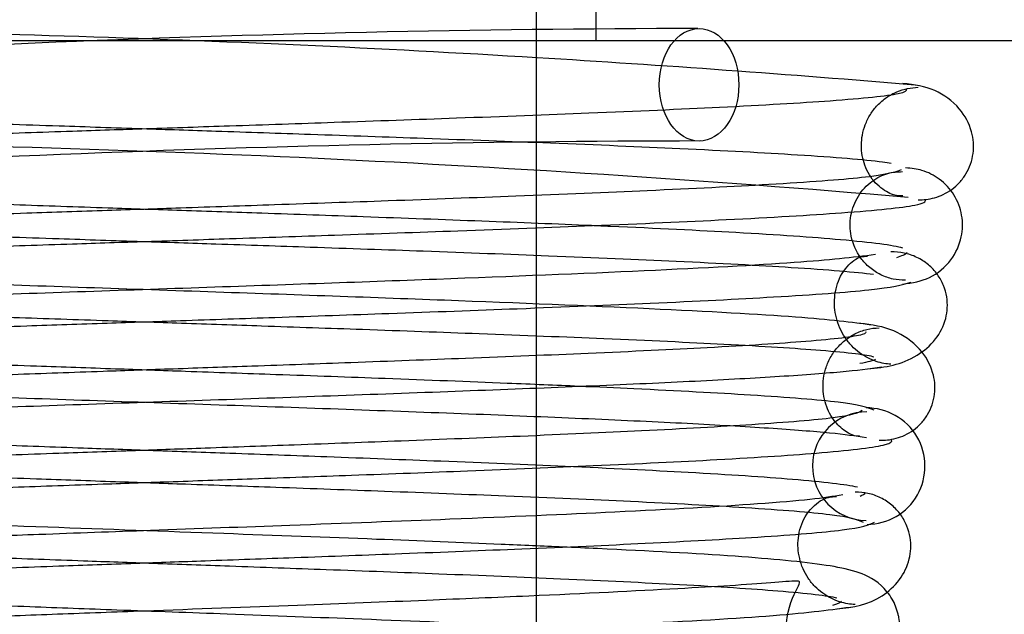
# Model space of a CAD drawing. Header units: inches. Extents: x 1 to 240, y -1 to 159.
# Tile 8 of 77: x 72.776 to 73.082, y 27.404 to 27.589. Entities that reach past the tile are written whole.
import ezdxf
from ezdxf.lldxf.tags import DXFTag

# ---------------------------------------------------------------- set-up
doc = ezdxf.new("R2010")
doc.units = ezdxf.units.IN
doc.header["$MEASUREMENT"] = 0
for name, color, linetype in [('COM42667', 7, 'Continuous'), ('Default', 7, 'Continuous'), ('SCC19011', 7, 'Continuous'), ('SPR20265', 7, 'Continuous')]:
    doc.layers.add(name, color=color, linetype=linetype)
tags = doc.linetypes.add('HIDDEN2', pattern=[0.1875, 0.125, -0.0625]).pattern_tags.tags
tags[6:7] = [DXFTag(74, 4), DXFTag(75, 0), DXFTag(340, '0'), DXFTag(46, 0.0), DXFTag(50, 0.0), DXFTag(44, 0.0), DXFTag(45, 0.0)]
tags[4:5] = [DXFTag(74, 4), DXFTag(75, 0), DXFTag(340, '0'), DXFTag(46, 0.0), DXFTag(50, 0.0), DXFTag(44, 0.0), DXFTag(45, 0.0)]

# ---------------------------------------------------------------- blocks, each defined once
blk = doc.blocks.new('SE8')
at = {"layer": 'COM42667', "color": 7, "linetype": 'HIDDEN2'}
blk.add_line((72.9547744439, 27.5825922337), (72.9547744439, 27.6775922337), dxfattribs=at)
at = {"layer": 'COM42667', "color": 7, "linetype": 'Continuous'}
blk.add_line((72.3685244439, 27.5825922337), (73.26002444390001, 27.5825922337), dxfattribs=at)
at = {"layer": 'SCC19011', "color": 7, "linetype": 'HIDDEN2'}
for p, q in [((72.9362744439, 27.5825922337), (72.9362744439, 27.7225922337)), ((72.9362744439, 27.5243667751), (72.9362744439, 27.5593612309)), ((72.9362744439, 27.4745164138), (72.9362744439, 27.5095729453)), ((72.9362744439, 27.4246813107), (72.9362744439, 27.4596904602)), ((72.9362744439, 27.2140922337), (72.9362744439, 27.4098788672))]:
    blk.add_line(p, q, dxfattribs=at)
at = {"layer": 'SCC19011', "color": 7, "linetype": 'Continuous'}
for p, q in [((72.9362744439, 27.5593612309), (72.9362744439, 27.5825922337)), ((72.9362744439, 27.5095729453), (72.9362744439, 27.5243667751)), ((72.9362744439, 27.4596904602), (72.9362744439, 27.4745164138)), ((72.9362744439, 27.4098788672), (72.9362744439, 27.4246813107))]:
    blk.add_line(p, q, dxfattribs=at)
at = {"layer": 'SPR20265', "color": 7, "linetype": 'HIDDEN2'}
for centre, radius, start, end in [((72.99318253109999, 22.6014804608), 4.984858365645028, 90.0775561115, 94.8174758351), ((72.6353663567, 22.6014804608), 4.984858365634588, 86.53763811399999, 89.92244388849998), ((72.9919410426, 22.6321182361), 4.919234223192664, 90.05544395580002, 94.8415787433), ((72.6366078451, 22.6321182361), 4.919234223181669, 85.1584212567, 89.57963257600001), ((73.0389497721, 27.4501845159), 0.0168743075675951, 89.71530529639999, 269.2763896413)]:
    blk.add_arc(centre, radius, start, end, dxfattribs=at)
at = {"layer": 'SPR20265', "color": 7, "linetype": 'Continuous'}
for centre, radius, start, end in [((72.6353663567, 22.6014804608), 4.984858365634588, 85.1825241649, 86.53763811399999), ((73.0389441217, 27.4501852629), 0.0181247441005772, 270.2962496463, 90.63541873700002)]:
    blk.add_arc(centre, radius, start, end, dxfattribs=at)
at = {"layer": 'SPR20265', "color": 7, "linetype": 'HIDDEN2'}
blk.add_ellipse((72.9868084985, 27.5688422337), major_axis=(-3.414809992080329e-17, -0.01750000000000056), ratio=0.7071067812, dxfattribs=at)
at = {"layer": 'SPR20265', "color": 7, "linetype": 'Continuous'}
for points, knots in [([(73.05493304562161, 27.53306266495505), (73.05582406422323, 27.53306338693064), (73.05733230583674, 27.53309024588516), (73.06009520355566, 27.53362411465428), (73.06283783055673, 27.53465982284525), (73.06551513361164, 27.53626937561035), (73.0679360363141, 27.53844836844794), (73.06994027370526, 27.54114004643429), (73.07138165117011, 27.54422180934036), (73.07246319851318, 27.54883435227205), (73.07188907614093, 27.55487621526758), (73.06798861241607, 27.56215387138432), (73.05987690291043, 27.56795924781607), (73.05391460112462, 27.56885499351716), (73.05017217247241, 27.56928379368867)], [0, 0, 0, 0, 0.03947992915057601, 0.0780267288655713, 0.1170501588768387, 0.1577954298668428, 0.201190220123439, 0.2478129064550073, 0.2979654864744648, 0.351797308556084, 0.4729948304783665, 0.6248981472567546, 0.8034762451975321, 1, 1, 1, 1]), ([(73.05121700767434, 27.56739080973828), (73.05151332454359, 27.56692451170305), (73.0500909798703, 27.56577573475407), (73.0312421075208, 27.56386446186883), (72.9965232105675, 27.56185791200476), (72.95551626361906, 27.56006152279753), (72.9141298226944, 27.55849248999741), (72.87587968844, 27.55715552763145), (72.84320237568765, 27.55605473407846), (72.81588533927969, 27.55514560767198), (72.78968516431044, 27.55427334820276), (72.76009864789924, 27.55327726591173), (72.72462742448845, 27.55204470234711), (72.68511112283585, 27.55057099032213), (72.6445961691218, 27.54885222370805), (72.60775540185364, 27.54689784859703), (72.58054889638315, 27.54469417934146), (72.5770229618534, 27.54326795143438), (72.5756883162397, 27.54243538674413)], [0.0402294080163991, 0.0402294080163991, 0.0402294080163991, 0.0402294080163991, 0.0962650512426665, 0.1836152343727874, 0.2619537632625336, 0.3312785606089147, 0.3915015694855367, 0.4425940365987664, 0.484523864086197, 0.5172899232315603, 0.5463931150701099, 0.5841023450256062, 0.6308516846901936, 0.6866387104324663, 0.7514676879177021, 0.8253146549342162, 0.9081399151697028, 0.9951320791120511, 0.9951320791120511, 0.9951320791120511, 0.9951320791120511]), ([(72.57955762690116, 27.50772717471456), (72.58059428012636, 27.50849450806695), (72.58382562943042, 27.5098508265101), (72.60972486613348, 27.5119717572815), (72.64577708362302, 27.51389132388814), (72.68572878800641, 27.51558937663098), (72.72489854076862, 27.51705205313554), (72.76019092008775, 27.51827961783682), (72.78970479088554, 27.51927388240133), (72.81588941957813, 27.52014584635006), (72.84323193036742, 27.52105545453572), (72.8760427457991, 27.52216058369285), (72.91463134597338, 27.52351156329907), (72.95666872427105, 27.5251130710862), (72.99871477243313, 27.52697187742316), (73.03485485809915, 27.52908586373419), (73.05565125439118, 27.53119614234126), (73.05741815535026, 27.53250882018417), (73.05720958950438, 27.53308526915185)], [0.0079560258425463, 0.0079560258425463, 0.0079560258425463, 0.0079560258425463, 0.0902869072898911, 0.1719639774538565, 0.244993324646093, 0.3092616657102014, 0.3646749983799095, 0.4111807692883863, 0.4487352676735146, 0.4777397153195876, 0.5104185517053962, 0.5522907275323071, 0.6034130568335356, 0.6638342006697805, 0.7336336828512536, 0.8128445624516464, 0.9016052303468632, 0.9648764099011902, 0.9648764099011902, 0.9648764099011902, 0.9648764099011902]), ([(73.05013888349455, 27.51802958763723), (73.04735663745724, 27.51888583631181), (73.03429843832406, 27.52053299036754), (73.00175586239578, 27.52275778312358), (72.97184145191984, 27.52420986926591), (72.955334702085, 27.52492610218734), (72.95338484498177, 27.52500970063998)], [0.0980810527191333, 0.0980810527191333, 0.0980810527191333, 0.0980810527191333, 0.1865995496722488, 0.2655580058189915, 0.3350739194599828, 0.3442741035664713, 0.3442741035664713, 0.3442741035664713, 0.3442741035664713]), ([(73.0391841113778, 27.48051531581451), (73.04491771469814, 27.48096117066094), (73.05169473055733, 27.4819719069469), (73.06039215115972, 27.48900199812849), (73.06335210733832, 27.49463492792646), (73.06413001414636, 27.49934382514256), (73.06397412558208, 27.50285681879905), (73.06297339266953, 27.50648313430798), (73.06103583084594, 27.50997676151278), (73.05817557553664, 27.51302524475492), (73.05459700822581, 27.515309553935), (73.05045110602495, 27.51669499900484), (73.0479211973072, 27.51682400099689), (73.0464203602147, 27.51686830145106)], [0, 0, 0, 0, 0.3373767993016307, 0.4765847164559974, 0.5939457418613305, 0.6439926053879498, 0.6908568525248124, 0.7382130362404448, 0.7870775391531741, 0.8378772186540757, 0.8905209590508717, 0.9446588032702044, 1, 1, 1, 1]), ([(73.04171853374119, 27.51600038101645), (73.0344031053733, 27.51510081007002), (73.02065371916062, 27.51351906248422), (72.97181939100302, 27.51090973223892), (72.90634871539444, 27.5082845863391), (72.82847131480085, 27.50557185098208), (72.76084721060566, 27.50326173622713), (72.71008126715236, 27.50138662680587), (72.67455586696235, 27.49995003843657), (72.64336374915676, 27.49849259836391), (72.61771838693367, 27.49702686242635), (72.59764751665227, 27.49550768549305), (72.59117931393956, 27.49457499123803), (72.58754851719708, 27.49402413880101)], [0, 0, 0, 0, 0.114293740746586, 0.2315584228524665, 0.3518813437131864, 0.4751840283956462, 0.6015015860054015, 0.6660383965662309, 0.7313204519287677, 0.7973472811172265, 0.8641543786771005, 0.9317064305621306, 1, 1, 1, 1]), ([(72.5896668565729, 27.45909053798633), (72.59633600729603, 27.45999060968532), (72.60897424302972, 27.46157616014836), (72.65594910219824, 27.46418134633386), (72.71998073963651, 27.46680942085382), (72.7972536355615, 27.46951853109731), (72.86510746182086, 27.47182836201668), (72.91635421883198, 27.47370085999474), (72.95254701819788, 27.47513679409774), (72.98485164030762, 27.47659363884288), (73.01147844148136, 27.47805940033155), (73.03243154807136, 27.47957774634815), (73.03963315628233, 27.48050832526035), (73.0436983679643, 27.48105868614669)], [0, 0, 0, 0, 0.1127460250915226, 0.2289246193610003, 0.3484573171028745, 0.4714947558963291, 0.5979155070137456, 0.6627140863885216, 0.7283992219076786, 0.7949479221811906, 0.862393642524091, 0.930748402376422, 1, 1, 1, 1]), ([(73.04130966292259, 27.46760338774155), (73.03908726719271, 27.46849280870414), (73.03457262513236, 27.46995309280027), (73.00609271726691, 27.47219690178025), (72.97534158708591, 27.47383737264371), (72.95530820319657, 27.47474926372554), (72.94938073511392, 27.47500935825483)], [0, 0, 0, 0, 0.0919668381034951, 0.174896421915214, 0.2488401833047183, 0.2783530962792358, 0.2783530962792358, 0.2783530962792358, 0.2783530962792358]), ([(73.03757391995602, 27.46750713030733), (73.03611252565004, 27.46668696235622), (73.0326346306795, 27.46530156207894), (73.00624224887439, 27.46314629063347), (72.97190796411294, 27.46123311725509), (72.93377229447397, 27.45953750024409), (72.8965291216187, 27.45807398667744), (72.863190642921, 27.45684267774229), (72.8353213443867, 27.45584199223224), (72.81078523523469, 27.45496827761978), (72.78538081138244, 27.45406263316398), (72.75509561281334, 27.45296360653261), (72.71946491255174, 27.45161229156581), (72.68055613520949, 27.45000219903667), (72.64184575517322, 27.44811969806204), (72.60936782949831, 27.44596496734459), (72.59097773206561, 27.44385528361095), (72.58965946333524, 27.44254481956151), (72.58997795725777, 27.44200924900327)], [0.0030121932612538, 0.0030121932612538, 0.0030121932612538, 0.0030121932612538, 0.0910220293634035, 0.1732439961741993, 0.2466489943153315, 0.3111805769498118, 0.3668409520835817, 0.4136385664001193, 0.4515376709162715, 0.4807859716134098, 0.5130297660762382, 0.5545546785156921, 0.6053917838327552, 0.6655607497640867, 0.7350558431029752, 0.8139259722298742, 0.9022498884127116, 0.9590083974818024, 0.9590083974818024, 0.9590083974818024, 0.9590083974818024]), ([(72.59748714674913, 27.40809402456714), (72.59713586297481, 27.40847322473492), (72.59805856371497, 27.40952796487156), (72.61400222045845, 27.41132633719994), (72.64464839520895, 27.41330261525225), (72.68202212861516, 27.41508331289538), (72.7201026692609, 27.41664166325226), (72.75530274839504, 27.417971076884), (72.7854171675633, 27.41906354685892), (72.81078882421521, 27.41996852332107), (72.83533956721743, 27.42084253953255), (72.86327989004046, 27.42184506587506), (72.89679420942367, 27.42308133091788), (72.93437305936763, 27.42455541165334), (72.97305479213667, 27.42627069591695), (73.00815018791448, 27.42821673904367), (73.03581692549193, 27.43045022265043), (73.03959710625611, 27.43190152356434), (73.04139834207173, 27.43278547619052)], [0.0480092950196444, 0.0480092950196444, 0.0480092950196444, 0.0480092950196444, 0.0949165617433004, 0.1813906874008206, 0.2591689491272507, 0.3281054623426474, 0.3880809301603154, 0.4389475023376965, 0.4806067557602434, 0.5130050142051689, 0.5424172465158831, 0.5805587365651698, 0.6277127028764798, 0.6838882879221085, 0.7491469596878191, 0.8235602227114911, 0.9071554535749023, 1, 1, 1, 1]), ([(73.04871726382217, 27.40417379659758), (73.04830131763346, 27.40585371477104), (73.04676100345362, 27.40955652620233), (73.0418013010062, 27.41506450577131), (73.03506494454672, 27.41777458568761), (73.0237175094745, 27.41998815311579), (72.99887549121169, 27.42231193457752), (72.96832939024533, 27.42392054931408), (72.948114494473, 27.42485753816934), (72.94443157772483, 27.4250246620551)], [0.5124949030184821, 0.5124949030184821, 0.5124949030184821, 0.5124949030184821, 0.5179414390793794, 0.5252825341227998, 0.5427796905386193, 0.5635197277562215, 0.607398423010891, 0.6548464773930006, 0.6651181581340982, 0.6651181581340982, 0.6651181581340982, 0.6651181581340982]), ([(73.01807567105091, 27.41415991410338), (73.01798204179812, 27.41438334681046), (73.01687494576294, 27.41453623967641), (73.00622906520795, 27.41358113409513), (72.98170824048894, 27.41205498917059), (72.94213561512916, 27.41007661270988), (72.90073282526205, 27.40835062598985), (72.86038271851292, 27.40679281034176), (72.8212868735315, 27.40535124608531), (72.79623329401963, 27.40442625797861), (72.7872876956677, 27.40409311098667)], [0.5351872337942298, 0.5351872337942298, 0.5351872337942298, 0.5351872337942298, 0.5441108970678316, 0.5645917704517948, 0.6083985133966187, 0.6560616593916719, 0.6836248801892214, 0.7156035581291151, 0.7520047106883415, 0.7724702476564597, 0.7724702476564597, 0.7724702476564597, 0.7724702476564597])]:
    blk.add_open_spline(points, degree=3, knots=knots, dxfattribs=at)
at = {"layer": 'SPR20265', "color": 7, "linetype": 'HIDDEN2'}
for points, knots in [([(73.04650953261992, 27.54437362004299), (73.04573211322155, 27.54450132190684), (73.03993326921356, 27.54534756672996), (73.02079348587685, 27.54689784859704), (72.98395271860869, 27.54885222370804), (72.94343776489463, 27.55057099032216), (72.90392146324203, 27.5520447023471), (72.86845023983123, 27.55327726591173), (72.83886372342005, 27.55427334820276), (72.8126635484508, 27.55514560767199), (72.78534651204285, 27.55605473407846), (72.75266919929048, 27.55715552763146), (72.71441906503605, 27.55849248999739), (72.6730326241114, 27.56006152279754), (72.63202567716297, 27.56185791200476), (72.59730678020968, 27.56386446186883), (72.58322151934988, 27.56529270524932), (72.57979168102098, 27.5660133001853)], [0.0771143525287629, 0.0771143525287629, 0.0771143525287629, 0.0771143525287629, 0.0918600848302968, 0.1746853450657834, 0.2485323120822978, 0.3133612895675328, 0.3691483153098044, 0.4158976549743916, 0.4536068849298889, 0.4827100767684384, 0.5154761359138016, 0.5574059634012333, 0.6084984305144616, 0.6687214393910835, 0.7380462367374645, 0.8163847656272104, 0.903734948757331, 0.903734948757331, 0.903734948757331, 0.903734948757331]), ([(73.05016510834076, 27.53428492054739), (73.04881431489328, 27.53425973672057), (73.04667150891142, 27.53442052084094), (73.04167826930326, 27.5376804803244), (73.03816815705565, 27.5431965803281), (73.03710499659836, 27.54876364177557), (73.03750412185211, 27.55316384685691), (73.03839466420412, 27.55645051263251), (73.03997665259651, 27.55966285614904), (73.04223576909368, 27.56258599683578), (73.04507591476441, 27.56500786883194), (73.04827715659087, 27.5667622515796), (73.05173246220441, 27.56783540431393), (73.05375769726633, 27.56798945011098), (73.05493884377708, 27.5680588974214)], [0, 0, 0, 0, 0.1793811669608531, 0.337596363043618, 0.4750730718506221, 0.5906637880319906, 0.6418410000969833, 0.6929407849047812, 0.7444092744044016, 0.7962018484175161, 0.8479806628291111, 0.89932224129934, 0.9499624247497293, 1, 1, 1, 1]), ([(73.04964049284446, 27.54232778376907), (73.04709467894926, 27.54146760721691), (73.04206816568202, 27.54005287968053), (73.01167388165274, 27.53786290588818), (72.97384712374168, 27.53594478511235), (72.93256932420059, 27.53424620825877), (72.89267471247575, 27.53278112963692), (72.85722334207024, 27.53154916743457), (72.82775307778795, 27.53054836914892), (72.80191547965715, 27.52967461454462), (72.77525290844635, 27.52876853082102), (72.74359518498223, 27.527667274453), (72.70654782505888, 27.52630810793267), (72.66637319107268, 27.52467905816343), (72.62679302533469, 27.5227577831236), (72.59425044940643, 27.52053299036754), (72.57744168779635, 27.51841274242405), (72.57660267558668, 27.5171032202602), (72.57704086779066, 27.51662710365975)], [0, 0, 0, 0, 0.090991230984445, 0.1731580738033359, 0.2464979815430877, 0.3109571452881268, 0.3665426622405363, 0.4132687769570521, 0.4511042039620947, 0.4803009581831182, 0.5125069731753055, 0.5539869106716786, 0.6047790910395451, 0.6649260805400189, 0.7344419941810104, 0.8134004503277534, 0.9019189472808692, 0.9500215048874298, 0.9500215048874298, 0.9500215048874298, 0.9500215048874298]), ([(72.95338484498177, 27.52500970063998), (72.94258734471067, 27.5254726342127), (72.9197648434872, 27.52639014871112), (72.88495370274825, 27.527667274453), (72.85329597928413, 27.52876853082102), (72.82663340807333, 27.52967461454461), (72.80079580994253, 27.53054836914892), (72.77132554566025, 27.53154916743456), (72.73587417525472, 27.53278112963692), (72.69597956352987, 27.53424620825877), (72.65470176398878, 27.53594478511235), (72.61687500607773, 27.53786290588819), (72.58648072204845, 27.54005287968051), (72.58145420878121, 27.5414676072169), (72.57890839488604, 27.54232778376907)], [0.3442741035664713, 0.3442741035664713, 0.3442741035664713, 0.3442741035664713, 0.3952209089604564, 0.4460130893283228, 0.4874930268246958, 0.519699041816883, 0.5488957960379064, 0.5867312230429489, 0.6334573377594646, 0.6890428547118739, 0.7535020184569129, 0.8268419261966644, 0.9090087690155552, 1, 1, 1, 1]), ([(73.05100374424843, 27.50801173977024), (73.0495852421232, 27.50806993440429), (73.04714509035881, 27.50821327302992), (73.04323227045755, 27.50960076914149), (73.0398084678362, 27.51184091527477), (73.03618890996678, 27.51569485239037), (73.03369809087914, 27.52147156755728), (73.03364730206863, 27.52825886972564), (73.03602795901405, 27.5344614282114), (73.0403363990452, 27.53907552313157), (73.0455942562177, 27.54159019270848), (73.0484556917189, 27.54177058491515), (73.05009594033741, 27.54181721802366)], [0, 0, 0, 0, 0.0686197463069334, 0.1394056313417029, 0.2107611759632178, 0.2810010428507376, 0.4120919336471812, 0.5304826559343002, 0.6515782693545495, 0.7728822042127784, 0.8896398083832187, 1, 1, 1, 1]), ([(73.05010032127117, 27.50681869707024), (73.0532617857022, 27.5072351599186), (73.05860914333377, 27.50811160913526), (73.06555897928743, 27.51390863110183), (73.0687727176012, 27.52116571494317), (73.06893590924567, 27.52815881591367), (73.06649961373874, 27.53466915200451), (73.06200117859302, 27.53956927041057), (73.05645163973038, 27.54244982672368), (73.05291127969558, 27.54283834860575), (73.05100751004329, 27.54300910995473)], [0, 0, 0, 0, 0.1560888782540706, 0.3116008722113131, 0.4548106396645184, 0.5808163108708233, 0.7020691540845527, 0.8155358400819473, 0.9157688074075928, 1, 1, 1, 1]), ([(72.57466345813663, 27.53140328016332), (72.57858781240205, 27.53061874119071), (72.59369402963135, 27.5290858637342), (72.62983411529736, 27.52697187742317), (72.6718801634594, 27.52511307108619), (72.7139175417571, 27.52351156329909), (72.75250614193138, 27.52216058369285), (72.78531695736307, 27.52105545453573), (72.81265946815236, 27.52014584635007), (72.83884409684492, 27.51927388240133), (72.86835796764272, 27.51827961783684), (72.90365034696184, 27.51705205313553), (72.94282009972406, 27.515589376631), (72.98277180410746, 27.51389132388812), (73.01882402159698, 27.51197175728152), (73.0357275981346, 27.51058749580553), (73.0410089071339, 27.50988424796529)], [0.0983947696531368, 0.0983947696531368, 0.0983947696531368, 0.0983947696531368, 0.1871554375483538, 0.2663663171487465, 0.3361657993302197, 0.3965869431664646, 0.4477092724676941, 0.4895814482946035, 0.5222602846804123, 0.5512647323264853, 0.5888192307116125, 0.6353250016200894, 0.6907383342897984, 0.7550066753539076, 0.8280360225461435, 0.9097130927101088, 0.9097130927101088, 0.9097130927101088, 0.9097130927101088]), ([(73.04100037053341, 27.49402413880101), (73.03409858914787, 27.49493433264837), (73.02106261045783, 27.49653576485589), (72.97340151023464, 27.4991613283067), (72.90884970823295, 27.50180215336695), (72.83133378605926, 27.50451654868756), (72.76352900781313, 27.50682581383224), (72.71249705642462, 27.50869394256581), (72.67656507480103, 27.51012378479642), (72.6445843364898, 27.51157245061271), (72.61832042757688, 27.51302788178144), (72.59775430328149, 27.51453345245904), (72.59076727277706, 27.51545543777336), (72.58683035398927, 27.51600038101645)], [0, 0, 0, 0, 0.1136705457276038, 0.2305402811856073, 0.3505181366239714, 0.4737382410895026, 0.6000633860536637, 0.6647045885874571, 0.7301542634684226, 0.7963880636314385, 0.8634391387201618, 0.9313151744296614, 1, 1, 1, 1]), ([(73.04645423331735, 27.48188015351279), (73.04571519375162, 27.48193412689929), (73.04448910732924, 27.48205282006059), (73.04195510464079, 27.48268166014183), (73.03931795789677, 27.48377777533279), (73.0366634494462, 27.48541436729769), (73.03420071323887, 27.48758505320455), (73.0320940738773, 27.49022833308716), (73.0304740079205, 27.49322061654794), (73.02900134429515, 27.497668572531), (73.02865989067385, 27.503411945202), (73.03072321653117, 27.51019367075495), (73.03558239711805, 27.51518014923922), (73.03773665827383, 27.51548233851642), (73.03917822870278, 27.51551455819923)], [0, 0, 0, 0, 0.04733333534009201, 0.0904853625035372, 0.1313120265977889, 0.1716448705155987, 0.2129832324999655, 0.2563548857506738, 0.3024021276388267, 0.3515890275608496, 0.4633029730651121, 0.6078617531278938, 0.7869637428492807, 1, 1, 1, 1]), ([(72.58682446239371, 27.48343488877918), (72.5864712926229, 27.4836946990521), (72.5868888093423, 27.48458731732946), (72.60059921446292, 27.48618738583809), (72.6306684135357, 27.4880846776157), (72.66842616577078, 27.48982166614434), (72.70746021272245, 27.49135867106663), (72.74390526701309, 27.49267976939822), (72.77531495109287, 27.49376997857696), (72.8019200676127, 27.49467484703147), (72.82776281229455, 27.49554871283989), (72.85728300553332, 27.49655073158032), (72.89287296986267, 27.49778619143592), (72.93304090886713, 27.49925878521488), (72.97477247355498, 27.50097139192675), (73.01324031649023, 27.50291289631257), (73.04444366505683, 27.50513945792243), (73.04991345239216, 27.50658461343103), (73.05272940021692, 27.5074645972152)], [0.0593105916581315, 0.0593105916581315, 0.0593105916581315, 0.0593105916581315, 0.0946044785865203, 0.1809035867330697, 0.2586064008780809, 0.3275375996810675, 0.3875519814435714, 0.4384775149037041, 0.4802040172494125, 0.512661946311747, 0.5421123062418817, 0.5803019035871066, 0.6275125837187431, 0.6837490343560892, 0.7490680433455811, 0.8235325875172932, 0.907155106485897, 1, 1, 1, 1]), ([(72.67675355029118, 27.50003923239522), (72.68369052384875, 27.49975281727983), (72.70324580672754, 27.49897510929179), (72.73567591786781, 27.49778619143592), (72.77126588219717, 27.49655073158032), (72.80078607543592, 27.4955487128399), (72.82662882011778, 27.49467484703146), (72.8532339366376, 27.49376997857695), (72.88464362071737, 27.49267976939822), (72.92108867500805, 27.49135867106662), (72.96012272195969, 27.48982166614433), (72.99788047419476, 27.4880846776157), (73.02794967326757, 27.48618738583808), (73.03923206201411, 27.48487067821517), (73.0411656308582, 27.48421993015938)], [0.2834425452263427, 0.2834425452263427, 0.2834425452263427, 0.2834425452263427, 0.3162509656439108, 0.3724874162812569, 0.4196980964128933, 0.4578876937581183, 0.487338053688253, 0.5197959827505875, 0.5615224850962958, 0.6124480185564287, 0.6724624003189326, 0.7413935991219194, 0.8190964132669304, 0.9053955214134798, 0.9053955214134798, 0.9053955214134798, 0.9053955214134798]), ([(73.03856153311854, 27.49213046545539), (73.0389224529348, 27.49179021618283), (73.0381913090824, 27.49078713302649), (73.02346108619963, 27.48905041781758), (72.99255765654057, 27.48709761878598), (72.95511919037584, 27.48533166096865), (72.91676245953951, 27.48377782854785), (72.88093850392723, 27.48244716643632), (72.8501097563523, 27.4813481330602), (72.82420221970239, 27.4804392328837), (72.79925842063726, 27.47956707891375), (72.77098295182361, 27.47857127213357), (72.73690518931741, 27.47733924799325), (72.69866612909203, 27.47586624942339), (72.65904907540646, 27.47414901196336), (72.62245617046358, 27.47219690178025), (72.59397626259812, 27.46995309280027), (72.58946162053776, 27.46849280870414), (72.58723922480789, 27.46760338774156)], [0.0521707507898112, 0.0521707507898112, 0.0521707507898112, 0.0521707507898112, 0.0958626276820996, 0.182968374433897, 0.2611835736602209, 0.3304706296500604, 0.3907088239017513, 0.441847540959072, 0.4838360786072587, 0.5166602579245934, 0.5458021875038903, 0.5835599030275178, 0.6303746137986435, 0.6862392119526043, 0.7511598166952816, 0.825103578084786, 0.9080331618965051, 1, 1, 1, 1]), ([(73.03674380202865, 27.4595867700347), (73.03608606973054, 27.45947368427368), (73.03499949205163, 27.45948031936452), (73.03108282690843, 27.46156638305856), (73.0273484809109, 27.46597480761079), (73.02549224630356, 27.4712813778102), (73.02528606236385, 27.47573918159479), (73.02571674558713, 27.47913223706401), (73.02686843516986, 27.48265954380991), (73.02885783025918, 27.486094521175), (73.03168292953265, 27.48913324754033), (73.03514548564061, 27.4914566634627), (73.03909269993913, 27.49293612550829), (73.04147169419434, 27.49314846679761), (73.0428648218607, 27.49324440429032)], [0, 0, 0, 0, 0.1741724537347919, 0.3256295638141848, 0.4575211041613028, 0.5713570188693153, 0.6216584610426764, 0.6703787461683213, 0.7210802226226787, 0.7741729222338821, 0.8293979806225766, 0.8860025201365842, 0.9430848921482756, 1, 1, 1, 1]), ([(73.0428499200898, 27.4582513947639), (73.04375946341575, 27.45824112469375), (73.04527362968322, 27.45825363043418), (73.04808267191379, 27.4587565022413), (73.05087042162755, 27.45977358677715), (73.05358357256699, 27.46137757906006), (73.05602379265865, 27.46356249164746), (73.05802605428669, 27.46626482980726), (73.05944554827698, 27.46935800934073), (73.06047664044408, 27.47402077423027), (73.05974552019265, 27.48008442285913), (73.05558598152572, 27.48738413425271), (73.04704297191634, 27.49321636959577), (73.04074108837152, 27.49414029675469), (73.03675193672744, 27.49458561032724)], [0, 0, 0, 0, 0.0420913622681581, 0.0816466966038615, 0.1201912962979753, 0.1592904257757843, 0.2003163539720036, 0.2443071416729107, 0.2919703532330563, 0.3437823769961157, 0.4630608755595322, 0.6155090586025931, 0.797241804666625, 1, 1, 1, 1]), ([(72.94938073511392, 27.47500935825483), (72.9422693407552, 27.47532140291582), (72.92314918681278, 27.47612563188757), (72.89164369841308, 27.47733924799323), (72.85756593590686, 27.47857127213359), (72.82929046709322, 27.47956707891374), (72.8043466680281, 27.4804392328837), (72.77843913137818, 27.4813481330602), (72.74761038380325, 27.48244716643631), (72.71178642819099, 27.48377782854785), (72.67342969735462, 27.48533166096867), (72.6359912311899, 27.48709761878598), (72.60508780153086, 27.48905041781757), (72.5934367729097, 27.49042409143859), (72.5910618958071, 27.4911107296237)], [0.2783530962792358, 0.2783530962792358, 0.2783530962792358, 0.2783530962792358, 0.3137607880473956, 0.3696253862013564, 0.4164400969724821, 0.4541978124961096, 0.4833397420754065, 0.5161639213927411, 0.5581524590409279, 0.6092911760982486, 0.6695293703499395, 0.7388164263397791, 0.8170316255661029, 0.9041373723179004, 0.9041373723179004, 0.9041373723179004, 0.9041373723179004]), ([(72.58485051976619, 27.4810586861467), (72.59238612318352, 27.480150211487), (72.60651071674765, 27.47855455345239), (72.6559977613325, 27.47592695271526), (72.72195455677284, 27.47329060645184), (72.80004637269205, 27.47057362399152), (72.86759151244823, 27.46826512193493), (72.91812131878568, 27.46639519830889), (72.95336719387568, 27.46496552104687), (72.98421590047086, 27.46351733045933), (73.00947936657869, 27.46206313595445), (73.02914258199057, 27.4605582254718), (73.03538552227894, 27.45963527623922), (73.03888203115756, 27.45909053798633)], [0, 0, 0, 0, 0.1152046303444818, 0.2331583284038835, 0.3539335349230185, 0.4774277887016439, 0.6036619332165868, 0.6680437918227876, 0.7330929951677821, 0.7988074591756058, 0.8652170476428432, 0.9322827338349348, 1, 1, 1, 1]), ([(73.03604960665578, 27.44362338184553), (73.03264375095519, 27.44442044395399), (73.01895901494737, 27.44597969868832), (72.98670313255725, 27.44811969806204), (72.947992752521, 27.45000219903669), (72.90908397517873, 27.45161229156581), (72.87345327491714, 27.45296360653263), (72.84316807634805, 27.45406263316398), (72.81776365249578, 27.45496827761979), (72.79322754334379, 27.45584199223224), (72.76535824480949, 27.45684267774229), (72.73201976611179, 27.45807398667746), (72.6947765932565, 27.45953750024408), (72.65664092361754, 27.4612331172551), (72.6223066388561, 27.46314629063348), (72.5955879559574, 27.4653282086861), (72.59231796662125, 27.46673595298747), (72.59082595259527, 27.46759171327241)], [0.0993682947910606, 0.0993682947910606, 0.0993682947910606, 0.0993682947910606, 0.1860740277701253, 0.2649441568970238, 0.3344392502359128, 0.3946082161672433, 0.4454453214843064, 0.4869702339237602, 0.5192140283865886, 0.5484623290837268, 0.5863614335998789, 0.6331590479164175, 0.6888194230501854, 0.7533510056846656, 0.8267560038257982, 0.9089779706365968, 1, 1, 1, 1]), ([(72.5907368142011, 27.43277880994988), (72.59265265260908, 27.43364247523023), (72.59666297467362, 27.43506316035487), (72.62422715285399, 27.43725977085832), (72.6600938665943, 27.43918226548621), (72.69919902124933, 27.44088181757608), (72.73712864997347, 27.4423453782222), (72.77105164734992, 27.44357315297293), (72.79927006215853, 27.44456748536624), (72.82420722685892, 27.44543949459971), (72.85016401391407, 27.44634946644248), (72.88119589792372, 27.44745658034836), (72.9175106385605, 27.44881356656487), (72.95679446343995, 27.45042931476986), (72.99569717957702, 27.45231606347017), (73.0285841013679, 27.45447938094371), (73.04587572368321, 27.45657454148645), (73.04699239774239, 27.45786787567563), (73.04662142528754, 27.45837850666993)], [0, 0, 0, 0, 0.0901431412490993, 0.1716895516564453, 0.2445992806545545, 0.3087646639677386, 0.3640857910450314, 0.4105134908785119, 0.4480005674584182, 0.4769549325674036, 0.5095977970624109, 0.5514293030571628, 0.6025200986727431, 0.6629378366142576, 0.7327928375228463, 0.8121465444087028, 0.9011700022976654, 0.9556696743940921, 0.9556696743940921, 0.9556696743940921, 0.9556696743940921]), ([(72.68194270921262, 27.45003041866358), (72.69203530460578, 27.44959627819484), (72.71383983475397, 27.44870887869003), (72.74735298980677, 27.44745658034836), (72.7783848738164, 27.44634946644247), (72.80434166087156, 27.4454394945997), (72.82927882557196, 27.44456748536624), (72.85749724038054, 27.44357315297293), (72.89142023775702, 27.44234537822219), (72.92934986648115, 27.44088181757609), (72.9684550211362, 27.43918226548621), (73.00432173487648, 27.4372597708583), (73.03188591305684, 27.43506316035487), (73.0358962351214, 27.43364247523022), (73.03781207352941, 27.43277880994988)], [0.3488919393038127, 0.3488919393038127, 0.3488919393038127, 0.3488919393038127, 0.3974799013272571, 0.4485706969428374, 0.4904022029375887, 0.5230450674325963, 0.5519994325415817, 0.5894865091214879, 0.6359142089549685, 0.6912353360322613, 0.7554007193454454, 0.8283104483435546, 0.9098568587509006, 1, 1, 1, 1]), ([(73.03154563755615, 27.44128443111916), (73.02842054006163, 27.44074828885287), (73.02293615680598, 27.43986091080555), (73.00137987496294, 27.43803457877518), (72.96506125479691, 27.43598677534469), (72.91305029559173, 27.43375907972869), (72.86286768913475, 27.43185296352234), (72.81911969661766, 27.43026767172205), (72.78377909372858, 27.42898569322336), (72.75380787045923, 27.42787451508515), (72.7252407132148, 27.42677493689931), (72.69534318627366, 27.42554092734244), (72.66516481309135, 27.42412650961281), (72.63663521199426, 27.42251236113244), (72.61402971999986, 27.42076027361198), (72.59926286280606, 27.4191154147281), (72.5906868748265, 27.41658549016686), (72.58610048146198, 27.41474639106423), (72.57975198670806, 27.4069961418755), (72.57836580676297, 27.39654443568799), (72.58717071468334, 27.38459735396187), (72.60027391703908, 27.38097063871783), (72.61424760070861, 27.37936072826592), (72.64231807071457, 27.37718645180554), (72.6814223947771, 27.37530447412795), (72.72240831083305, 27.37355962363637), (72.76241035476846, 27.37200871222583), (72.8105291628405, 27.37022936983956), (72.86495827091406, 27.36822529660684), (72.92153487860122, 27.36599662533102), (72.97403634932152, 27.36354592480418), (73.0065087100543, 27.36137240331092), (73.02231936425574, 27.35949378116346), (73.02475352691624, 27.35859727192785), (73.02601034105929, 27.35806082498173)], [0, 0, 0, 0, 0.0305884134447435, 0.0595016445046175, 0.112112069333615, 0.1581097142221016, 0.1974516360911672, 0.2301368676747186, 0.2561673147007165, 0.276710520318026, 0.2988821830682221, 0.3239100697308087, 0.351826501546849, 0.3826881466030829, 0.4161081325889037, 0.4448051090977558, 0.4661915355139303, 0.4802950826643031, 0.4887544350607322, 0.5040281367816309, 0.5261291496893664, 0.5470517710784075, 0.5675887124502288, 0.6111794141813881, 0.6585797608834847, 0.6854941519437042, 0.7169836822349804, 0.7530261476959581, 0.7935680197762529, 0.8385566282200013, 0.8879739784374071, 0.941711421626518, 0.9703134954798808, 1, 1, 1, 1]), ([(72.94443157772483, 27.4250246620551), (72.93828049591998, 27.42530378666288), (72.92000585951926, 27.42610512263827), (72.88511111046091, 27.42749270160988), (72.83726278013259, 27.42926544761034), (72.781940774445, 27.43125520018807), (72.72280575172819, 27.43345963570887), (72.66545182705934, 27.43588020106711), (72.62724384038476, 27.4380227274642), (72.60551717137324, 27.43987317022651), (72.60007656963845, 27.44075582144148), (72.59700325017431, 27.44128443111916)], [0.6651181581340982, 0.6651181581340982, 0.6651181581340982, 0.6651181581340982, 0.6822735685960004, 0.7141834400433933, 0.7505881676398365, 0.7914589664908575, 0.836813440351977, 0.8866621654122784, 0.9409613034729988, 0.9699144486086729, 1, 1, 1, 1]), ([(73.03534532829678, 27.40714871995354), (73.0345328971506, 27.4071965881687), (73.03315740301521, 27.40730170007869), (73.03050305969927, 27.40792214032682), (73.02781668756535, 27.40900286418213), (73.02515225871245, 27.41061451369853), (73.02269833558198, 27.41275385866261), (73.0206061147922, 27.41536810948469), (73.01900735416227, 27.41833834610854), (73.01759352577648, 27.42272082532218), (73.01734587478, 27.42845667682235), (73.01966066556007, 27.4352795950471), (73.02502462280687, 27.44035519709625), (73.02779474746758, 27.44070039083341), (73.02960253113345, 27.44077023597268)], [0, 0, 0, 0, 0.0418537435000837, 0.0823799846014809, 0.1232064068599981, 0.165593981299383, 0.2102995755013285, 0.2576288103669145, 0.3076116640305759, 0.3602159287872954, 0.4760200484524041, 0.6212243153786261, 0.7966172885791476, 1, 1, 1, 1]), ([(73.02960948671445, 27.40577130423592), (73.0348719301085, 27.40627807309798), (73.04122164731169, 27.40731110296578), (73.04930579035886, 27.41427247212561), (73.05205162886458, 27.41986184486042), (73.05275130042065, 27.42451535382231), (73.05257060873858, 27.42801345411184), (73.05157415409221, 27.4316281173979), (73.04966661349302, 27.43512093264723), (73.04685884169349, 27.4381834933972), (73.04335555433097, 27.44049213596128), (73.03931408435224, 27.44192240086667), (73.03679608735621, 27.44207691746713), (73.0353279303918, 27.44213900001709)], [0, 0, 0, 0, 0.3141394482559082, 0.4513636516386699, 0.5721348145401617, 0.6254082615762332, 0.6762695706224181, 0.7280292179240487, 0.7811535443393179, 0.8355540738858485, 0.8906698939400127, 0.9457154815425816, 1, 1, 1, 1]), ([(72.58715054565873, 27.43278547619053), (72.58895178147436, 27.43190152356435), (72.59273196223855, 27.43045022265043), (72.62039869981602, 27.42821673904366), (72.65549409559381, 27.42627069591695), (72.69417582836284, 27.42455541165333), (72.7317546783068, 27.42308133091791), (72.76526899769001, 27.42184506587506), (72.79320932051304, 27.42084253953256), (72.81776006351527, 27.41996852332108), (72.8431317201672, 27.41906354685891), (72.87324613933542, 27.41797107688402), (72.90844621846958, 27.41664166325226), (72.94652675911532, 27.41508331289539), (72.98390049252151, 27.41330261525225), (73.01454666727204, 27.41132633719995), (73.02694858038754, 27.40992745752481), (73.02963260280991, 27.40922512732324)], [0, 0, 0, 0, 0.0928445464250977, 0.1764397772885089, 0.2508530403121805, 0.3161117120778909, 0.3722872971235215, 0.4194412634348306, 0.4575827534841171, 0.4869949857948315, 0.519393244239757, 0.5610524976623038, 0.6119190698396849, 0.6718945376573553, 0.7408310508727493, 0.8186093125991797, 0.9050834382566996, 0.9050834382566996, 0.9050834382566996, 0.9050834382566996]), ([(73.02928285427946, 27.39290696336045), (73.02786643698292, 27.39345331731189), (73.02519654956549, 27.39435744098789), (73.00939141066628, 27.39621265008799), (72.9789374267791, 27.39828451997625), (72.93219719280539, 27.4005284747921), (72.88520853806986, 27.40244374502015), (72.84300572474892, 27.40403347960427), (72.8081014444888, 27.40531936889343), (72.77749538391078, 27.406451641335), (72.74710811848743, 27.40759969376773), (72.71407391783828, 27.40889916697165), (72.67991645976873, 27.41034938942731), (72.64765932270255, 27.41189663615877), (72.62300613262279, 27.41336840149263), (72.61032010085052, 27.4144554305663), (72.60734061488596, 27.41420019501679), (72.6085367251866, 27.41321720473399), (72.61098467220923, 27.41039924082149), (72.6131819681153, 27.40691478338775), (72.61440675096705, 27.40218075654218), (72.61430650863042, 27.39657600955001), (72.61213495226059, 27.39111282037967), (72.6094933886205, 27.3877944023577), (72.60759108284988, 27.38591942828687), (72.60912100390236, 27.38588268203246), (72.61526925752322, 27.38598827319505), (72.63029635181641, 27.38717891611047), (72.65461779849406, 27.38858031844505), (72.67888353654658, 27.38980124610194), (72.70985567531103, 27.39115760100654), (72.74926944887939, 27.39271269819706), (72.79706158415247, 27.3944739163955), (72.8518454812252, 27.39644517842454), (72.9101165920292, 27.39862817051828), (72.96595799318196, 27.40100829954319), (73.01350598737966, 27.40365166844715), (73.02659972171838, 27.40534857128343), (73.03381935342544, 27.40636034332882)], [0, 0, 0, 0, 0.0302253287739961, 0.0588030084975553, 0.110858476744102, 0.1564308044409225, 0.1954556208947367, 0.2279380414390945, 0.2538646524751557, 0.2744591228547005, 0.297580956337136, 0.324594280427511, 0.3554532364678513, 0.3901072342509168, 0.4278302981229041, 0.4592089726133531, 0.4811585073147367, 0.4940045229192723, 0.4959259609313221, 0.5008252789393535, 0.5053289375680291, 0.5108363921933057, 0.5172895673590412, 0.5244439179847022, 0.5325753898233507, 0.5469172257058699, 0.5622891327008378, 0.6059023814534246, 0.6292387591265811, 0.6536690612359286, 0.681657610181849, 0.7139747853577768, 0.750651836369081, 0.7916814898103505, 0.8371046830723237, 0.8869567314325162, 0.9412257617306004, 1, 1, 1, 1]), ([(72.61388659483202, 27.40409140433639), (72.61615393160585, 27.40390438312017), (72.62961053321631, 27.40287015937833), (72.66048334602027, 27.40111594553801), (72.71169284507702, 27.39890714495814), (72.76139189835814, 27.397010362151), (72.80515985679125, 27.39542191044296), (72.84072414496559, 27.39413326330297), (72.87062050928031, 27.39302767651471), (72.89853531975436, 27.39195819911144), (72.9273188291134, 27.39079474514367), (72.95617213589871, 27.38952995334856), (72.98307954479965, 27.38818552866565), (73.00444900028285, 27.38694762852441), (73.01713127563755, 27.38580077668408), (73.02079577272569, 27.38619628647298), (73.02039958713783, 27.38650704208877), (73.0151054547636, 27.39298040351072), (73.0128229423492, 27.40331923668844), (73.01740527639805, 27.41223114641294), (73.01819542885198, 27.41387412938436), (73.01807567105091, 27.41415991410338)], [0.0478059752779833, 0.0478059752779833, 0.0478059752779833, 0.0478059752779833, 0.0595138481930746, 0.1122006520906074, 0.1583758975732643, 0.1980433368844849, 0.2312358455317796, 0.257983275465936, 0.2788367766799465, 0.3005311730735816, 0.3250778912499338, 0.3524342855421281, 0.3825400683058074, 0.4152697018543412, 0.4444425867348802, 0.4659457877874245, 0.4800306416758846, 0.4882015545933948, 0.5025968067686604, 0.5237732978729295, 0.5351872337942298, 0.5351872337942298, 0.5351872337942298, 0.5351872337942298]), ([(72.7872876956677, 27.40409311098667), (72.77840185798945, 27.40376218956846), (72.74999465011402, 27.40269506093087), (72.7026975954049, 27.40081637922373), (72.6510748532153, 27.39838063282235), (72.61909322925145, 27.39621633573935), (72.60326323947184, 27.39434072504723), (72.60064282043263, 27.3934440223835), (72.59926603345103, 27.39290696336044)], [0.7724702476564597, 0.7724702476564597, 0.7724702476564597, 0.7724702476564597, 0.7927990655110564, 0.8379748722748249, 0.8875525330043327, 0.9414699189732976, 0.970180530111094, 1, 1, 1, 1]), ([(72.60253854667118, 27.35806082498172), (72.60381953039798, 27.35860528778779), (72.60627932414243, 27.35950703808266), (72.62201643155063, 27.36136124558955), (72.6528316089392, 27.36343687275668), (72.70015464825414, 27.36568726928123), (72.74753491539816, 27.36760435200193), (72.78967325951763, 27.36918631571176), (72.82445748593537, 27.37046716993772), (72.85533742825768, 27.37161055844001), (72.88664157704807, 27.37279800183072), (72.92098904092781, 27.37418177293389), (72.95668151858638, 27.37580556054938), (72.99053491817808, 27.37766123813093), (73.01614329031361, 27.37966087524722), (73.03117690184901, 27.38146445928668), (73.03925380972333, 27.38426711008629), (73.04277494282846, 27.38595795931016), (73.04632123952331, 27.39020391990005), (73.04820899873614, 27.39372810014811), (73.04932960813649, 27.39805936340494), (73.0492502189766, 27.40175215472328), (73.0488027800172, 27.40382841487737), (73.04871726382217, 27.40417379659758)], [0, 0, 0, 0, 0.0301071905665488, 0.0585847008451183, 0.1104419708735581, 0.1557664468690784, 0.1944272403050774, 0.2263713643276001, 0.2515462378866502, 0.2721052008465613, 0.2958345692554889, 0.3234708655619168, 0.3550735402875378, 0.3907334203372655, 0.4289187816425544, 0.4598064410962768, 0.4816513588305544, 0.4944173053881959, 0.4976956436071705, 0.5012564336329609, 0.5058470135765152, 0.5113751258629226, 0.5124949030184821, 0.5124949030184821, 0.5124949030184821, 0.5124949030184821])]:
    blk.add_open_spline(points, degree=3, knots=knots, dxfattribs=at)
for points in [[(73.04830803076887, 27.51507267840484), (73.04980552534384, 27.51562148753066), (73.05105273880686, 27.51613241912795), (73.05150801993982, 27.51662710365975)], [(73.04172442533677, 27.48343488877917), (73.04113093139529, 27.48299828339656), (73.03919784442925, 27.48255965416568), (73.03685164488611, 27.48208217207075)], [(73.03687211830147, 27.44080116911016), (73.03767577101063, 27.44122371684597), (73.03834091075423, 27.44162245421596), (73.0385709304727, 27.44200924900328)], [(73.03106174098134, 27.40809402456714), (73.03070220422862, 27.40770591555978), (73.02963476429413, 27.40730914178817), (73.0283479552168, 27.40688406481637)]]:
    blk.add_open_spline(points, degree=3, dxfattribs=at)

msp = doc.modelspace()

# ---------------------------------------------------------------- block references
at = {"layer": 'Default'}
msp.add_blockref('SE8', (0, 0), dxfattribs=at)

doc.saveas('drawing.dxf')
